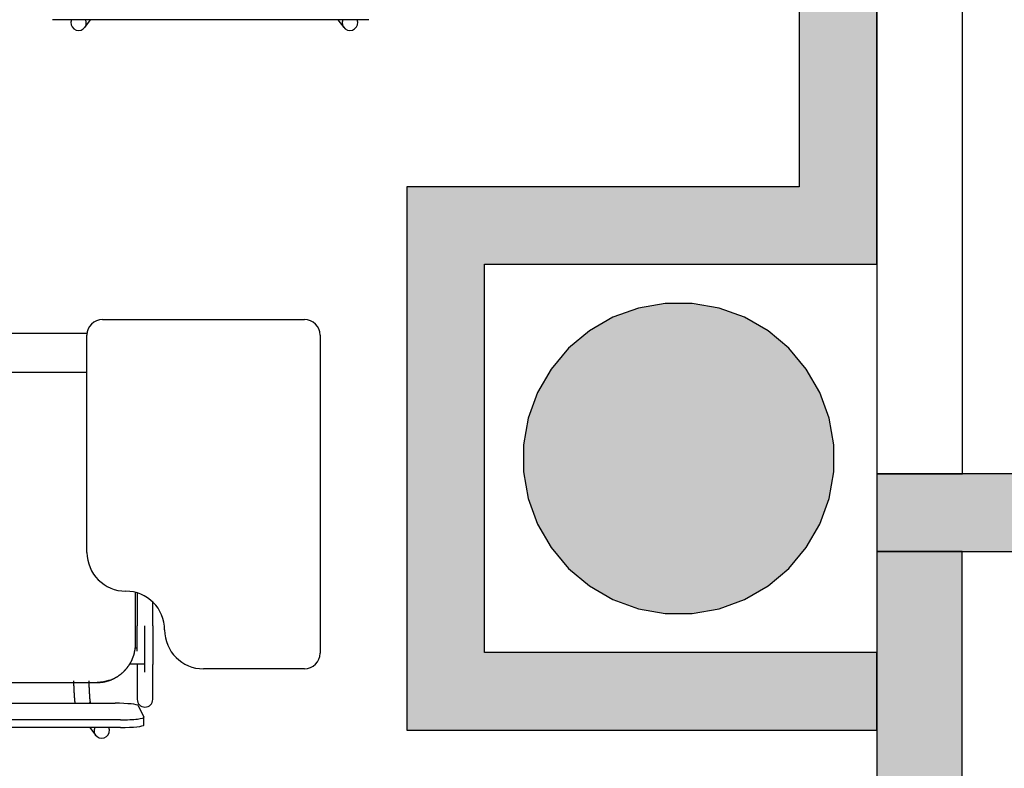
# Model space of a CAD drawing. Header units: metres. Extents: x -1 to 461, y -6 to 31.
# Tile 58 of 82: x 420.144 to 421.411, y 14.17 to 15.135. Entities that reach past the tile are written whole.
import ezdxf

# ---------------------------------------------------------------- set-up
doc = ezdxf.new("R2010")
doc.units = ezdxf.units.M
doc.linetypes.add('CONTINUA', pattern=[0])
for name, color, linetype, lineweight in [('3D PA MURS', 7, 'CONTINUA', 25), ('3D PA MURS NOUS', 7, 'CONTINUA', 25), ('3D PA PILARS', 7, 'CONTINUA', 25), ('PA MOBLES', 7, 'CONTINUA', 25)]:
    doc.layers.add(name, color=color, linetype=linetype, lineweight=lineweight)

# ---------------------------------------------------------------- blocks, each defined once
blk = doc.blocks.new('_CLOSEDFILLED')
at = {"color": 0, "linetype": 'ByBlock', "lineweight": -2}
blk.add_solid([(-1, -0.2), (0, 0), (-1, 0.2)], dxfattribs=at)

msp = doc.modelspace()

# ---------------------------------------------------------------- hatches: boundary and pattern name
at = {"layer": '3D PA MURS', "linetype": 'CONTINUA', "lineweight": 18, "true_color": 0xa0a0a0, "transparency": 33554687}
for points in [[(421.247, 14.4496), (421.4651, 14.4496), (421.4651, 14.5496), (421.247, 14.5496)], [(421.3569, 13.2406), (421.3569, 14.4496), (421.2469, 14.4496), (421.2469, 13.2406)]]:
    msp.add_hatch(color=253, dxfattribs=at).paths.add_polyline_path(points)
at = {"layer": '3D PA MURS NOUS', "linetype": 'CONTINUA', "lineweight": 18, "transparency": 33554687}
for points in [[(421.247, 14.9196), (421.247, 16.5508), (421.147, 16.5508), (421.147, 14.9196)], [(421.247, 14.9196), (420.6419, 14.9196), (420.6419, 14.8196), (421.247, 14.8196)], [(420.7419, 14.3196), (420.7419, 14.8196), (420.6419, 14.8196), (420.6419, 14.3196)], [(421.2469, 14.3196), (420.6419, 14.3196), (420.6419, 14.2196), (421.2469, 14.2196)]]:
    msp.add_hatch(color=40, dxfattribs=at).paths.add_polyline_path(points)
at = {"layer": '3D PA PILARS', "linetype": 'CONTINUA', "lineweight": 18, "transparency": 33554687}
msp.add_hatch(color=9, dxfattribs=at).paths.add_polyline_path([(421.0094, 14.7693), (420.9745, 14.7693), (420.9401, 14.7633), (420.9072, 14.7513), (420.877, 14.7338), (420.8502, 14.7114), (420.8277, 14.6846), (420.8102, 14.6543), (420.7983, 14.6215), (420.7922, 14.5871), (420.7922, 14.5521), (420.7983, 14.5177), (420.8102, 14.4848), (420.8277, 14.4546), (420.8502, 14.4278), (420.877, 14.4053), (420.9072, 14.3879), (420.9401, 14.3759), (420.9745, 14.3698), (421.0094, 14.3698), (421.0439, 14.3759), (421.0767, 14.3879), (421.107, 14.4053), (421.1337, 14.4278), (421.1562, 14.4546), (421.1737, 14.4848), (421.1856, 14.5177), (421.1917, 14.5521), (421.1917, 14.5871), (421.1856, 14.6215), (421.1737, 14.6543), (421.1562, 14.6846), (421.1337, 14.7114), (421.107, 14.7338), (421.0767, 14.7513), (421.0439, 14.7633)])

# ---------------------------------------------------------------- linework, layer by layer
at = {"layer": '3D PA MURS', "color": 7, "linetype": 'CONTINUA', "lineweight": 25, "transparency": 33554687}
for p, q in [((421.357, 14.5496), (421.357, 24.1695)), ((421.247, 19.2295), (421.247, 14.5496)), ((421.247, 14.5496), (421.357, 14.5496)), ((421.357, 14.5496), (421.247, 14.5496)), ((421.247, 14.5496), (421.247, 14.4496)), ((421.4651, 14.5496), (421.357, 14.5496)), ((421.3569, 14.4496), (421.2469, 14.4496)), ((421.2469, 14.4496), (421.2469, 13.2406)), ((421.247, 14.4496), (421.4651, 14.4496)), ((421.3569, 13.2406), (421.3569, 14.4496))]:
    msp.add_line(p, q, dxfattribs=at)
at = {"layer": '3D PA MURS NOUS', "color": 7, "linetype": 'CONTINUA', "lineweight": 25, "transparency": 33554687}
for p, q in [((421.147, 16.5508), (421.147, 14.9196)), ((421.247, 14.9196), (421.247, 16.5508)), ((421.147, 14.9196), (420.6419, 14.9196)), ((420.6419, 14.9196), (420.6419, 14.8196)), ((421.247, 14.8196), (421.247, 14.9196)), ((420.6419, 14.8196), (420.6419, 14.3196)), ((420.7419, 14.3196), (420.7419, 14.8196)), ((420.7419, 14.8196), (421.247, 14.8196)), ((420.6419, 14.3196), (420.6419, 14.2196)), ((421.2469, 14.3196), (420.7419, 14.3196)), ((421.2469, 14.2196), (421.2469, 14.3196)), ((420.6419, 14.2196), (421.2469, 14.2196))]:
    msp.add_line(p, q, dxfattribs=at)
at = {"layer": '3D PA PILARS', "color": 7, "linetype": 'CONTINUA', "lineweight": 25, "transparency": 33554687}
for p, q in [((420.9745, 14.7693), (420.9401, 14.7633)), ((421.0094, 14.7693), (420.9745, 14.7693)), ((421.0439, 14.7633), (421.0094, 14.7693)), ((420.9072, 14.7513), (420.877, 14.7338)), ((420.9401, 14.7633), (420.9072, 14.7513)), ((421.0767, 14.7513), (421.0439, 14.7633)), ((421.107, 14.7338), (421.0767, 14.7513)), ((420.877, 14.7338), (420.8502, 14.7114)), ((421.1337, 14.7114), (421.107, 14.7338)), ((420.8502, 14.7114), (420.8277, 14.6846)), ((421.1562, 14.6846), (421.1337, 14.7114)), ((420.8277, 14.6846), (420.8102, 14.6543)), ((421.1737, 14.6543), (421.1562, 14.6846)), ((420.8102, 14.6543), (420.7983, 14.6215)), ((421.1856, 14.6215), (421.1737, 14.6543)), ((420.7983, 14.6215), (420.7922, 14.5871)), ((421.1917, 14.5871), (421.1856, 14.6215)), ((420.7922, 14.5871), (420.7922, 14.5521)), ((421.1917, 14.5521), (421.1917, 14.5871)), ((420.7922, 14.5521), (420.7983, 14.5177)), ((421.1856, 14.5177), (421.1917, 14.5521)), ((420.7983, 14.5177), (420.8102, 14.4848)), ((421.1737, 14.4848), (421.1856, 14.5177)), ((420.8102, 14.4848), (420.8277, 14.4546)), ((421.1562, 14.4546), (421.1737, 14.4848)), ((420.8277, 14.4546), (420.8502, 14.4278)), ((421.1337, 14.4278), (421.1562, 14.4546)), ((420.8502, 14.4278), (420.877, 14.4053)), ((421.107, 14.4053), (421.1337, 14.4278)), ((420.877, 14.4053), (420.9072, 14.3879)), ((421.0767, 14.3879), (421.107, 14.4053)), ((420.9072, 14.3879), (420.9401, 14.3759)), ((421.0439, 14.3759), (421.0767, 14.3879)), ((420.9401, 14.3759), (420.9745, 14.3698)), ((421.0094, 14.3698), (421.0439, 14.3759)), ((420.9745, 14.3698), (421.0094, 14.3698))]:
    msp.add_line(p, q, dxfattribs=at)
at = {"layer": 'PA MOBLES', "color": 180, "transparency": 33554687}
for p, q in [((420.5929, 15.1347), (420.186, 15.1347)), ((420.2275, 15.1248), (420.235, 15.1347)), ((420.5533, 15.1347), (420.5609, 15.1248)), ((420.2503, 14.7485), (420.5103, 14.7485)), ((419.8978, 14.7308), (420.2304, 14.7308)), ((420.2303, 14.4485), (420.2303, 14.7285)), ((420.5303, 14.7285), (420.5303, 14.3185)), ((419.8478, 14.6808), (420.2303, 14.6808)), ((420.2928, 14.3308), (420.2928, 14.3969)), ((420.295, 14.3963), (420.295, 14.3538)), ((420.315, 14.3538), (420.315, 14.3844)), ((420.305, 14.2943), (420.305, 14.3538)), ((420.295, 14.325), (420.2925, 14.325)), ((420.305, 14.305), (420.305, 14.325)), ((420.2856, 14.305), (420.305, 14.305)), ((420.295, 14.3041), (420.295, 14.2591)), ((420.315, 14.2591), (420.315, 14.3041)), ((420.5103, 14.2985), (420.3803, 14.2985)), ((419.8972, 14.2808), (420.2434, 14.2808)), ((419.8972, 14.2808), (420.2434, 14.2808)), ((419.8735, 14.2541), (420.2665, 14.2541)), ((420.2352, 14.2541), (420.2339, 14.2559)), ((420.2964, 14.2511), (420.3034, 14.2362)), ((420.2735, 14.2328), (419.8665, 14.2328)), ((420.3035, 14.2261), (420.3035, 14.236)), ((420.2735, 14.2229), (419.8665, 14.2229)), ((420.2338, 14.2229), (420.2414, 14.2129))]:
    msp.add_line(p, q, dxfattribs=at)
for points in [[(420.295, 14.3213), (420.295, 14.3213), (420.295, 14.3214), (420.295, 14.3214), (420.295, 14.3214), (420.295, 14.3215), (420.295, 14.3215), (420.295, 14.3215), (420.295, 14.3216), (420.295, 14.3216), (420.295, 14.3216), (420.295, 14.3217), (420.295, 14.3217), (420.295, 14.3217), (420.295, 14.3218), (420.295, 14.3218), (420.295, 14.3218), (420.295, 14.3219), (420.295, 14.3219), (420.295, 14.322), (420.295, 14.322), (420.295, 14.322), (420.295, 14.3221), (420.295, 14.3221), (420.295, 14.3221), (420.295, 14.3222), (420.295, 14.3222), (420.295, 14.3222), (420.295, 14.3223), (420.295, 14.3223), (420.295, 14.3224), (420.295, 14.3228), (420.295, 14.3232), (420.295, 14.3237), (420.295, 14.3241), (420.295, 14.3246), (420.295, 14.3251), (420.295, 14.3255), (420.295, 14.326), (420.295, 14.3265), (420.295, 14.327), (420.295, 14.3274), (420.295, 14.3279), (420.295, 14.3284), (420.295, 14.3289), (420.295, 14.3294), (420.295, 14.3299), (420.295, 14.3304), (420.295, 14.3309), (420.295, 14.3314), (420.295, 14.3319), (420.295, 14.3324), (420.295, 14.3329), (420.295, 14.3334), (420.295, 14.334), (420.295, 14.3345), (420.295, 14.335), (420.295, 14.3355), (420.295, 14.3361), (420.295, 14.3366), (420.295, 14.3371), (420.295, 14.3377), (420.295, 14.3382), (420.295, 14.3388), (420.295, 14.3393), (420.295, 14.3398), (420.295, 14.3404), (420.295, 14.3409), (420.295, 14.3415), (420.295, 14.342), (420.295, 14.3426), (420.295, 14.3431), (420.295, 14.3437), (420.295, 14.3442), (420.295, 14.3448), (420.295, 14.3454), (420.295, 14.3459), (420.295, 14.3465), (420.295, 14.347), (420.295, 14.3476), (420.295, 14.3482), (420.295, 14.3487), (420.295, 14.3493), (420.295, 14.3499), (420.295, 14.3504), (420.295, 14.351), (420.295, 14.3516), (420.295, 14.3521), (420.295, 14.3527), (420.295, 14.3533), (420.295, 14.3538)], [(420.315, 14.3538), (420.315, 14.3532), (420.315, 14.3525), (420.315, 14.3519), (420.315, 14.3512), (420.315, 14.3506), (420.315, 14.3499), (420.315, 14.3493), (420.315, 14.3487), (420.315, 14.348), (420.315, 14.3474), (420.315, 14.3467), (420.315, 14.3461), (420.315, 14.3454), (420.315, 14.3448), (420.315, 14.3442), (420.315, 14.3435), (420.315, 14.3429), (420.315, 14.3423), (420.315, 14.3416), (420.315, 14.341), (420.315, 14.3404), (420.315, 14.3398), (420.315, 14.3391), (420.315, 14.3385), (420.315, 14.3379), (420.315, 14.3373), (420.315, 14.3367), (420.315, 14.3361), (420.315, 14.3355), (420.315, 14.3349), (420.315, 14.3343), (420.315, 14.3337), (420.315, 14.3331), (420.315, 14.3325), (420.315, 14.3319), (420.315, 14.3313), (420.315, 14.3307), (420.315, 14.3302), (420.315, 14.3296), (420.315, 14.329), (420.315, 14.3285), (420.315, 14.3279), (420.315, 14.3274), (420.315, 14.3268), (420.315, 14.3263), (420.315, 14.3257), (420.315, 14.3252), (420.315, 14.3247), (420.315, 14.3241), (420.315, 14.3236), (420.315, 14.3231), (420.315, 14.3226), (420.315, 14.3221), (420.315, 14.3216), (420.315, 14.3211), (420.315, 14.3206), (420.315, 14.3201), (420.315, 14.3197), (420.315, 14.3192), (420.315, 14.3187), (420.315, 14.3183), (420.315, 14.3179), (420.315, 14.3175), (420.315, 14.3171), (420.315, 14.3168), (420.315, 14.3164), (420.315, 14.316), (420.315, 14.3156), (420.315, 14.3153), (420.315, 14.3149), (420.315, 14.3146), (420.315, 14.3142), (420.315, 14.3139), (420.315, 14.3135), (420.315, 14.3132), (420.315, 14.3129), (420.315, 14.3125), (420.315, 14.3122), (420.315, 14.3119), (420.315, 14.3116), (420.315, 14.3113), (420.315, 14.311), (420.315, 14.3107), (420.315, 14.3104), (420.315, 14.3102), (420.315, 14.3099), (420.315, 14.3096), (420.315, 14.3094), (420.315, 14.3091), (420.315, 14.3088), (420.315, 14.3086), (420.315, 14.3084), (420.315, 14.3081), (420.315, 14.3079), (420.315, 14.3077), (420.315, 14.3075), (420.315, 14.3073), (420.315, 14.3071), (420.315, 14.3069), (420.315, 14.3067), (420.315, 14.3065), (420.315, 14.3063), (420.315, 14.3061), (420.315, 14.306), (420.315, 14.3058), (420.315, 14.3056), (420.315, 14.3055), (420.315, 14.3054), (420.315, 14.3052), (420.315, 14.3051), (420.315, 14.305), (420.315, 14.3049), (420.315, 14.3047), (420.315, 14.3046), (420.315, 14.3045), (420.315, 14.3044), (420.315, 14.3044), (420.315, 14.3043), (420.315, 14.3042), (420.315, 14.3041)], [(420.2592, 14.2836), (420.2593, 14.2836), (420.2593, 14.2836), (420.2594, 14.2837), (420.2595, 14.2837), (420.2596, 14.2837), (420.2597, 14.2838), (420.2598, 14.2838), (420.2599, 14.2838), (420.26, 14.2839), (420.2601, 14.2839), (420.2602, 14.2839), (420.2603, 14.284), (420.2604, 14.284), (420.2605, 14.284), (420.2606, 14.2841), (420.2606, 14.2841), (420.2607, 14.2842), (420.2608, 14.2842), (420.2609, 14.2842), (420.261, 14.2843), (420.2611, 14.2843), (420.2612, 14.2843), (420.2613, 14.2844), (420.2614, 14.2844), (420.2615, 14.2844), (420.2616, 14.2845), (420.2617, 14.2845), (420.2617, 14.2846), (420.2618, 14.2846), (420.2619, 14.2846), (420.2622, 14.2848), (420.2625, 14.2849), (420.2628, 14.285), (420.2632, 14.2852), (420.2635, 14.2853), (420.2638, 14.2854), (420.2641, 14.2856), (420.2644, 14.2857), (420.2647, 14.2859), (420.265, 14.286), (420.2653, 14.2862), (420.2656, 14.2863), (420.2658, 14.2865), (420.2661, 14.2866), (420.2664, 14.2868), (420.2667, 14.2869), (420.267, 14.2871), (420.2673, 14.2872), (420.2676, 14.2874), (420.2679, 14.2876), (420.2682, 14.2877), (420.2685, 14.2879), (420.2687, 14.2881), (420.269, 14.2883), (420.2693, 14.2884), (420.2696, 14.2886), (420.2699, 14.2888), (420.2701, 14.289), (420.2704, 14.2891), (420.2707, 14.2893), (420.271, 14.2895), (420.2712, 14.2897), (420.2715, 14.2899), (420.2718, 14.2901), (420.272, 14.2903), (420.2723, 14.2904), (420.2726, 14.2906), (420.2728, 14.2908), (420.2731, 14.291), (420.2733, 14.2912), (420.2736, 14.2914), (420.2738, 14.2916), (420.2741, 14.2918), (420.2743, 14.292), (420.2746, 14.2922), (420.2748, 14.2924), (420.2751, 14.2927), (420.2753, 14.2929), (420.2756, 14.2931), (420.2758, 14.2933), (420.2761, 14.2935), (420.2763, 14.2937), (420.2765, 14.2939), (420.2768, 14.2941), (420.277, 14.2943), (420.2772, 14.2946), (420.2775, 14.2948), (420.2777, 14.295), (420.2779, 14.2952), (420.2781, 14.2954), (420.2784, 14.2957), (420.2786, 14.2959), (420.2788, 14.2961), (420.279, 14.2963), (420.2792, 14.2966), (420.2794, 14.2968), (420.2797, 14.297), (420.2799, 14.2973), (420.2801, 14.2975), (420.2803, 14.2978), (420.2805, 14.298), (420.2807, 14.2982), (420.2809, 14.2985), (420.2811, 14.2987), (420.2813, 14.299), (420.2816, 14.2992), (420.2818, 14.2995), (420.282, 14.2997), (420.2822, 14.3), (420.2824, 14.3003), (420.2826, 14.3005), (420.2828, 14.3008), (420.283, 14.301), (420.2831, 14.3013), (420.2833, 14.3016), (420.2835, 14.3018), (420.2837, 14.3021), (420.2839, 14.3024), (420.2841, 14.3026), (420.2843, 14.3029), (420.2845, 14.3032), (420.2846, 14.3035), (420.2848, 14.3037), (420.285, 14.304), (420.2852, 14.3043), (420.2854, 14.3046), (420.2855, 14.3049), (420.2857, 14.3051), (420.2859, 14.3054), (420.286, 14.3057), (420.2862, 14.306), (420.2864, 14.3063), (420.2865, 14.3066), (420.2867, 14.3069), (420.2868, 14.3072), (420.287, 14.3075), (420.2872, 14.3077), (420.2873, 14.308), (420.2875, 14.3083), (420.2876, 14.3086), (420.2878, 14.3089), (420.2879, 14.3092), (420.288, 14.3095), (420.2882, 14.3098), (420.2883, 14.3101), (420.2885, 14.3104), (420.2886, 14.3108), (420.2887, 14.3111), (420.2889, 14.3114), (420.289, 14.3117), (420.2891, 14.312), (420.2892, 14.3123), (420.2894, 14.3126), (420.2895, 14.3129), (420.2896, 14.3132), (420.2897, 14.3135), (420.2898, 14.3139), (420.2899, 14.3142), (420.2901, 14.3145), (420.2902, 14.3148), (420.2903, 14.3151), (420.2904, 14.3154), (420.2905, 14.3157), (420.2906, 14.3161), (420.2907, 14.3164), (420.2908, 14.3167), (420.2909, 14.317), (420.2909, 14.3173), (420.291, 14.3177), (420.2911, 14.318), (420.2912, 14.3183), (420.2913, 14.3186), (420.2914, 14.3189), (420.2914, 14.3193), (420.2915, 14.3196), (420.2916, 14.3199), (420.2917, 14.3202), (420.2917, 14.3206), (420.2918, 14.3209), (420.2919, 14.3212), (420.2919, 14.3215), (420.292, 14.3218), (420.292, 14.3222), (420.2921, 14.3225), (420.2922, 14.3228), (420.2922, 14.3231), (420.2923, 14.3235), (420.2923, 14.3238), (420.2923, 14.3241), (420.2924, 14.3244), (420.2924, 14.3248), (420.2925, 14.3251), (420.2925, 14.3254), (420.2925, 14.3257), (420.2926, 14.326), (420.2926, 14.3264), (420.2926, 14.3267), (420.2927, 14.327), (420.2927, 14.3273), (420.2927, 14.3277), (420.2927, 14.328), (420.2927, 14.3283), (420.2928, 14.3286), (420.2928, 14.3289), (420.2928, 14.3292), (420.2928, 14.3296), (420.2928, 14.3299), (420.2928, 14.3302), (420.2928, 14.3305), (420.2928, 14.3308)], [(420.295, 14.3041), (420.295, 14.3042), (420.295, 14.3042), (420.295, 14.3042), (420.295, 14.3042), (420.295, 14.3042), (420.295, 14.3043), (420.295, 14.3043), (420.295, 14.3043), (420.295, 14.3043), (420.295, 14.3044), (420.295, 14.3044), (420.295, 14.3044), (420.295, 14.3044), (420.295, 14.3045), (420.295, 14.3045), (420.295, 14.3045), (420.295, 14.3045), (420.295, 14.3046), (420.295, 14.3046), (420.295, 14.3046), (420.295, 14.3047), (420.295, 14.3047), (420.295, 14.3047), (420.295, 14.3048), (420.295, 14.3048), (420.295, 14.3048), (420.295, 14.3049), (420.295, 14.3049), (420.295, 14.3049), (420.295, 14.305)], [(420.2131, 14.2831), (420.2131, 14.283), (420.2131, 14.2829), (420.2131, 14.2828), (420.2131, 14.2827), (420.2131, 14.2826), (420.2131, 14.2825), (420.2131, 14.2824), (420.2131, 14.2823), (420.2131, 14.2822), (420.2131, 14.2821), (420.2131, 14.282), (420.2131, 14.2819), (420.2131, 14.2818), (420.2131, 14.2817), (420.2131, 14.2816), (420.2131, 14.2815), (420.2131, 14.2814), (420.2131, 14.2813), (420.2131, 14.2812), (420.2131, 14.2811), (420.2131, 14.281), (420.2131, 14.2809), (420.2131, 14.2808), (420.2131, 14.2807), (420.2131, 14.2806), (420.2131, 14.2805), (420.2131, 14.2804), (420.2131, 14.2804), (420.2131, 14.2803), (420.2131, 14.2802), (420.2132, 14.2795), (420.2132, 14.2789), (420.2132, 14.2783), (420.2132, 14.2777), (420.2132, 14.2771), (420.2133, 14.2765), (420.2133, 14.2759), (420.2133, 14.2753), (420.2133, 14.2747), (420.2133, 14.2741), (420.2134, 14.2735), (420.2134, 14.273), (420.2134, 14.2724), (420.2134, 14.2718), (420.2135, 14.2713), (420.2135, 14.2707), (420.2135, 14.2702), (420.2135, 14.2696), (420.2136, 14.2691), (420.2136, 14.2685), (420.2136, 14.268), (420.2137, 14.2675), (420.2137, 14.2669), (420.2137, 14.2664), (420.2137, 14.2659), (420.2138, 14.2654), (420.2138, 14.2649), (420.2138, 14.2644), (420.2139, 14.2639), (420.2139, 14.2634), (420.2139, 14.263), (420.2139, 14.2626), (420.214, 14.2622), (420.214, 14.2619), (420.214, 14.2615), (420.2141, 14.2611), (420.2141, 14.2608), (420.2141, 14.2604), (420.2141, 14.2601), (420.2142, 14.2597), (420.2142, 14.2594), (420.2142, 14.2591), (420.2142, 14.2587), (420.2143, 14.2584), (420.2143, 14.2581), (420.2143, 14.2578), (420.2143, 14.2575), (420.2144, 14.2572), (420.2144, 14.2569), (420.2144, 14.2567), (420.2145, 14.2564), (420.2145, 14.2561), (420.2145, 14.2559), (420.2145, 14.2556), (420.2146, 14.2553), (420.2146, 14.2551), (420.2146, 14.2548), (420.2146, 14.2546), (420.2147, 14.2544), (420.2147, 14.2541)], [(420.2349, 14.2546), (420.2349, 14.2546), (420.2349, 14.2547), (420.2349, 14.2547), (420.2349, 14.2548), (420.2348, 14.2549), (420.2348, 14.2549), (420.2348, 14.255), (420.2348, 14.2551), (420.2348, 14.2551), (420.2348, 14.2552), (420.2348, 14.2553), (420.2348, 14.2554), (420.2348, 14.2554), (420.2347, 14.2555), (420.2347, 14.2556), (420.2347, 14.2557), (420.2347, 14.2558), (420.2347, 14.2558), (420.2347, 14.2559), (420.2347, 14.256), (420.2347, 14.2561), (420.2346, 14.2562), (420.2346, 14.2563), (420.2346, 14.2564), (420.2346, 14.2565), (420.2346, 14.2566), (420.2346, 14.2567), (420.2346, 14.2568), (420.2345, 14.2569), (420.2345, 14.257), (420.2345, 14.2572), (420.2345, 14.2575), (420.2345, 14.2577), (420.2344, 14.2579), (420.2344, 14.2582), (420.2344, 14.2584), (420.2344, 14.2587), (420.2343, 14.2589), (420.2343, 14.2592), (420.2343, 14.2595), (420.2342, 14.2597), (420.2342, 14.26), (420.2342, 14.2603), (420.2342, 14.2606), (420.2341, 14.2609), (420.2341, 14.2612), (420.2341, 14.2616), (420.2341, 14.2619), (420.234, 14.2622), (420.234, 14.2626), (420.234, 14.2629), (420.234, 14.2633), (420.2339, 14.2636), (420.2339, 14.264), (420.2339, 14.2644), (420.2339, 14.2647), (420.2338, 14.2651), (420.2338, 14.2655), (420.2338, 14.2659), (420.2337, 14.2663), (420.2337, 14.2668), (420.2337, 14.2672), (420.2337, 14.2677), (420.2336, 14.2681), (420.2336, 14.2686), (420.2336, 14.2691), (420.2336, 14.2695), (420.2335, 14.27), (420.2335, 14.2705), (420.2335, 14.271), (420.2335, 14.2715), (420.2335, 14.272), (420.2334, 14.2725), (420.2334, 14.273), (420.2334, 14.2735), (420.2334, 14.274), (420.2333, 14.2745), (420.2333, 14.275), (420.2333, 14.2756), (420.2333, 14.2761), (420.2333, 14.2766), (420.2332, 14.2772), (420.2332, 14.2777), (420.2332, 14.2783), (420.2332, 14.2788), (420.2332, 14.2794), (420.2332, 14.2799), (420.2331, 14.2805), (420.2331, 14.281), (420.2331, 14.2816), (420.2331, 14.2817), (420.2331, 14.2817), (420.2331, 14.2818), (420.2331, 14.2818), (420.2331, 14.2818), (420.2331, 14.2819), (420.2331, 14.2819), (420.2331, 14.282), (420.2331, 14.282), (420.2331, 14.2821), (420.2331, 14.2821), (420.2331, 14.2822), (420.2331, 14.2822), (420.2331, 14.2823), (420.2331, 14.2823), (420.2331, 14.2824), (420.2331, 14.2824), (420.2331, 14.2825), (420.2331, 14.2825), (420.2331, 14.2826), (420.2331, 14.2826), (420.2331, 14.2827), (420.2331, 14.2827), (420.2331, 14.2828), (420.2331, 14.2828), (420.2331, 14.2829), (420.2331, 14.2829), (420.2331, 14.283), (420.2331, 14.283), (420.2331, 14.2831)], [(420.2434, 14.2808), (420.2434, 14.2808), (420.2434, 14.2808), (420.2434, 14.2808), (420.2434, 14.2808), (420.2434, 14.2808), (420.2434, 14.2808), (420.2434, 14.2808), (420.2434, 14.2808), (420.2434, 14.2808), (420.2434, 14.2808), (420.2434, 14.2808), (420.2434, 14.2808), (420.2434, 14.2808), (420.2434, 14.2808), (420.2434, 14.2808), (420.2434, 14.2808), (420.2434, 14.2808), (420.2434, 14.2808), (420.2434, 14.2808), (420.2434, 14.2808), (420.2434, 14.2808), (420.2434, 14.2808), (420.2434, 14.2808), (420.2434, 14.2808), (420.2434, 14.2808), (420.2434, 14.2808), (420.2434, 14.2808), (420.2434, 14.2808), (420.2434, 14.2808), (420.2434, 14.2808), (420.2434, 14.2808), (420.2434, 14.2808), (420.2434, 14.2808), (420.2435, 14.2808), (420.2435, 14.2808), (420.2435, 14.2808), (420.2435, 14.2808), (420.2435, 14.2808), (420.2435, 14.2808), (420.2435, 14.2808), (420.2435, 14.2808), (420.2435, 14.2808), (420.2435, 14.2808), (420.2435, 14.2808), (420.2435, 14.2808), (420.2435, 14.2808), (420.2435, 14.2808), (420.2435, 14.2808), (420.2435, 14.2808), (420.2435, 14.2808), (420.2436, 14.2808), (420.2436, 14.2808), (420.2436, 14.2808), (420.2436, 14.2808), (420.2436, 14.2808), (420.2436, 14.2808), (420.2436, 14.2808), (420.2436, 14.2808), (420.2436, 14.2808), (420.2436, 14.2808), (420.2436, 14.2808), (420.2436, 14.2808), (420.2436, 14.2808), (420.2436, 14.2808), (420.2436, 14.2808), (420.2436, 14.2808), (420.2437, 14.2808), (420.2437, 14.2808), (420.2437, 14.2808), (420.2437, 14.2808), (420.2437, 14.2808), (420.2437, 14.2808), (420.2437, 14.2808), (420.2437, 14.2808), (420.2437, 14.2808), (420.2437, 14.2808), (420.2437, 14.2808), (420.2437, 14.2808), (420.2437, 14.2808), (420.2437, 14.2808), (420.2437, 14.2808), (420.2437, 14.2808), (420.2438, 14.2808), (420.2438, 14.2808), (420.2438, 14.2808), (420.2438, 14.2808), (420.2438, 14.2808), (420.2438, 14.2808), (420.2438, 14.2808), (420.2438, 14.2808), (420.2439, 14.2808), (420.2439, 14.2808), (420.244, 14.2808), (420.2441, 14.2808), (420.2441, 14.2808), (420.2442, 14.2808), (420.2443, 14.2808), (420.2443, 14.2808), (420.2444, 14.2809), (420.2445, 14.2809), (420.2445, 14.2809), (420.2446, 14.2809), (420.2447, 14.2809), (420.2447, 14.2809), (420.2448, 14.2809), (420.2449, 14.2809), (420.2449, 14.2809), (420.245, 14.2809), (420.2451, 14.2809), (420.2452, 14.2809), (420.2452, 14.2809), (420.2453, 14.2809), (420.2454, 14.2809), (420.2454, 14.2809), (420.2455, 14.2809), (420.2456, 14.2809), (420.2456, 14.2809), (420.2457, 14.2809), (420.2458, 14.2809), (420.2458, 14.2809), (420.246, 14.2809), (420.2463, 14.2809), (420.2465, 14.281), (420.2467, 14.281), (420.2469, 14.281), (420.2471, 14.281), (420.2474, 14.281), (420.2476, 14.2811), (420.2478, 14.2811), (420.248, 14.2811), (420.2483, 14.2811), (420.2485, 14.2812), (420.2487, 14.2812), (420.249, 14.2812), (420.2492, 14.2812), (420.2494, 14.2813), (420.2496, 14.2813), (420.2499, 14.2813), (420.2501, 14.2814), (420.2503, 14.2814), (420.2506, 14.2814), (420.2508, 14.2815), (420.251, 14.2815), (420.2513, 14.2815), (420.2515, 14.2816), (420.2517, 14.2816), (420.252, 14.2817), (420.2522, 14.2817), (420.2524, 14.2818), (420.2527, 14.2818), (420.2529, 14.2819), (420.2531, 14.2819), (420.2533, 14.2819), (420.2536, 14.282), (420.2538, 14.282), (420.254, 14.2821), (420.2542, 14.2822), (420.2545, 14.2822), (420.2547, 14.2823), (420.2549, 14.2823), (420.2551, 14.2824), (420.2553, 14.2824), (420.2556, 14.2825), (420.2558, 14.2825), (420.256, 14.2826), (420.2562, 14.2827), (420.2564, 14.2827), (420.2567, 14.2828), (420.2569, 14.2828), (420.2571, 14.2829), (420.2573, 14.283), (420.2575, 14.283), (420.2577, 14.2831), (420.2579, 14.2832), (420.2581, 14.2832), (420.2583, 14.2833), (420.2586, 14.2834), (420.2588, 14.2834), (420.259, 14.2835), (420.2592, 14.2836)], [(420.2576, 14.2831), (420.2575, 14.283), (420.2573, 14.283), (420.2572, 14.2829), (420.257, 14.2829), (420.2568, 14.2828), (420.2567, 14.2828), (420.2565, 14.2827), (420.2563, 14.2827), (420.2562, 14.2826), (420.256, 14.2826), (420.2559, 14.2826), (420.2557, 14.2825), (420.2555, 14.2825), (420.2554, 14.2824), (420.2552, 14.2824), (420.255, 14.2823), (420.2549, 14.2823), (420.2547, 14.2823), (420.2545, 14.2822), (420.2544, 14.2822), (420.2542, 14.2821), (420.254, 14.2821), (420.2539, 14.2821), (420.2537, 14.282), (420.2535, 14.282), (420.2534, 14.2819), (420.2532, 14.2819), (420.253, 14.2819), (420.2528, 14.2818), (420.2527, 14.2818), (420.2524, 14.2818), (420.2522, 14.2817), (420.252, 14.2817), (420.2517, 14.2816), (420.2515, 14.2816), (420.2513, 14.2815), (420.251, 14.2815), (420.2508, 14.2815), (420.2506, 14.2814), (420.2503, 14.2814), (420.2501, 14.2814), (420.2499, 14.2813), (420.2496, 14.2813), (420.2494, 14.2813), (420.2492, 14.2812), (420.249, 14.2812), (420.2487, 14.2812), (420.2485, 14.2812), (420.2483, 14.2811), (420.248, 14.2811), (420.2478, 14.2811), (420.2476, 14.2811), (420.2474, 14.281), (420.2471, 14.281), (420.2469, 14.281), (420.2467, 14.281), (420.2465, 14.281), (420.2463, 14.2809), (420.246, 14.2809), (420.2458, 14.2809), (420.2458, 14.2809), (420.2457, 14.2809), (420.2456, 14.2809), (420.2456, 14.2809), (420.2455, 14.2809), (420.2454, 14.2809), (420.2454, 14.2809), (420.2453, 14.2809), (420.2452, 14.2809), (420.2452, 14.2809), (420.2451, 14.2809), (420.245, 14.2809), (420.2449, 14.2809), (420.2449, 14.2809), (420.2448, 14.2809), (420.2447, 14.2809), (420.2447, 14.2809), (420.2446, 14.2809), (420.2445, 14.2809), (420.2445, 14.2809), (420.2444, 14.2809), (420.2443, 14.2808), (420.2443, 14.2808), (420.2442, 14.2808), (420.2441, 14.2808), (420.2441, 14.2808), (420.244, 14.2808), (420.2439, 14.2808), (420.2439, 14.2808), (420.2438, 14.2808), (420.2438, 14.2808), (420.2438, 14.2808), (420.2438, 14.2808), (420.2438, 14.2808), (420.2438, 14.2808), (420.2438, 14.2808), (420.2438, 14.2808), (420.2437, 14.2808), (420.2437, 14.2808), (420.2437, 14.2808), (420.2437, 14.2808), (420.2437, 14.2808), (420.2437, 14.2808), (420.2437, 14.2808), (420.2437, 14.2808), (420.2437, 14.2808), (420.2437, 14.2808), (420.2437, 14.2808), (420.2437, 14.2808), (420.2437, 14.2808), (420.2437, 14.2808), (420.2437, 14.2808), (420.2437, 14.2808), (420.2436, 14.2808), (420.2436, 14.2808), (420.2436, 14.2808), (420.2436, 14.2808), (420.2436, 14.2808), (420.2436, 14.2808), (420.2436, 14.2808), (420.2436, 14.2808), (420.2436, 14.2808), (420.2436, 14.2808), (420.2436, 14.2808), (420.2436, 14.2808), (420.2436, 14.2808), (420.2436, 14.2808), (420.2436, 14.2808), (420.2436, 14.2808), (420.2435, 14.2808), (420.2435, 14.2808), (420.2435, 14.2808), (420.2435, 14.2808), (420.2435, 14.2808), (420.2435, 14.2808), (420.2435, 14.2808), (420.2435, 14.2808), (420.2435, 14.2808), (420.2435, 14.2808), (420.2435, 14.2808), (420.2435, 14.2808), (420.2435, 14.2808), (420.2435, 14.2808), (420.2435, 14.2808), (420.2435, 14.2808), (420.2435, 14.2808), (420.2434, 14.2808), (420.2434, 14.2808), (420.2434, 14.2808), (420.2434, 14.2808), (420.2434, 14.2808), (420.2434, 14.2808), (420.2434, 14.2808), (420.2434, 14.2808), (420.2434, 14.2808), (420.2434, 14.2808), (420.2434, 14.2808), (420.2434, 14.2808), (420.2434, 14.2808), (420.2434, 14.2808), (420.2434, 14.2808), (420.2434, 14.2808), (420.2434, 14.2808), (420.2434, 14.2808), (420.2434, 14.2808), (420.2434, 14.2808), (420.2434, 14.2808), (420.2434, 14.2808), (420.2434, 14.2808), (420.2434, 14.2808), (420.2434, 14.2808), (420.2434, 14.2808), (420.2434, 14.2808), (420.2434, 14.2808), (420.2434, 14.2808), (420.2434, 14.2808), (420.2434, 14.2808), (420.2434, 14.2808), (420.2434, 14.2808), (420.2434, 14.2808)], [(420.2592, 14.2836), (420.2591, 14.2836), (420.2591, 14.2835), (420.259, 14.2835), (420.259, 14.2835), (420.2589, 14.2835), (420.2589, 14.2835), (420.2588, 14.2835), (420.2588, 14.2834), (420.2587, 14.2834), (420.2587, 14.2834), (420.2586, 14.2834), (420.2586, 14.2834), (420.2585, 14.2834), (420.2585, 14.2833), (420.2584, 14.2833), (420.2584, 14.2833), (420.2583, 14.2833), (420.2583, 14.2833), (420.2582, 14.2833), (420.2581, 14.2832), (420.2581, 14.2832), (420.258, 14.2832), (420.258, 14.2832), (420.2579, 14.2832), (420.2579, 14.2832), (420.2578, 14.2831), (420.2578, 14.2831), (420.2577, 14.2831), (420.2577, 14.2831), (420.2576, 14.2831)]]:
    msp.add_lwpolyline(points, dxfattribs=at)
for centre, radius, start, end in [((420.2503, 14.7285), 0.02, 90, 180), ((420.5103, 14.7285), 0.02, 0, 90), ((420.2803, 14.4485), 0.05, 180, 270), ((420.2803, 14.3485), 0.05, 0, 90), ((420.3803, 14.3485), 0.05, 180, 270), ((420.5103, 14.3185), 0.02, 270, 0), ((420.305, 14.2591), 0.01, 180, 270), ((420.305, 14.2591), 0.01, 270, 0)]:
    msp.add_arc(centre, radius, start, end, dxfattribs=at)
for centre, major_axis, ratio, start_param, end_param in [((420.2195, 15.1308), (-0.00796, 0.00605), 0.993992, 0.250094, 4.196569), ((420.5688, 15.1308), (0.00796, 0.00605), 0.993992, 2.086617, 6.033091), ((420.2665, 14.2509), (0.03, 0), 0.106466, 0.049958, 1.570796), ((420.2735, 14.236), (0.03, 0), 0.106466, 4.712389, 6.333144), ((420.2494, 14.219), (0.00796, 0.00605), 0.993992, 2.086617, 6.033091), ((420.2735, 14.2261), (0.03, 0), 0.106466, 4.712389, 6.283185)]:
    msp.add_ellipse(centre, major_axis=major_axis, ratio=ratio, start_param=start_param, end_param=end_param, dxfattribs=at)

# ---------------------------------------------------------------- block references
at = {"layer": '3D PA PILARS', "color": 7, "linetype": 'CONTINUA', "lineweight": 25, "transparency": 33554687, "xscale": 0.0002666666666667, "yscale": 0.0002666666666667, "zscale": 0.0002666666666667}
msp.add_blockref('_CLOSEDFILLED', (420.992, 14.5696), dxfattribs=at)

doc.saveas('drawing.dxf')
